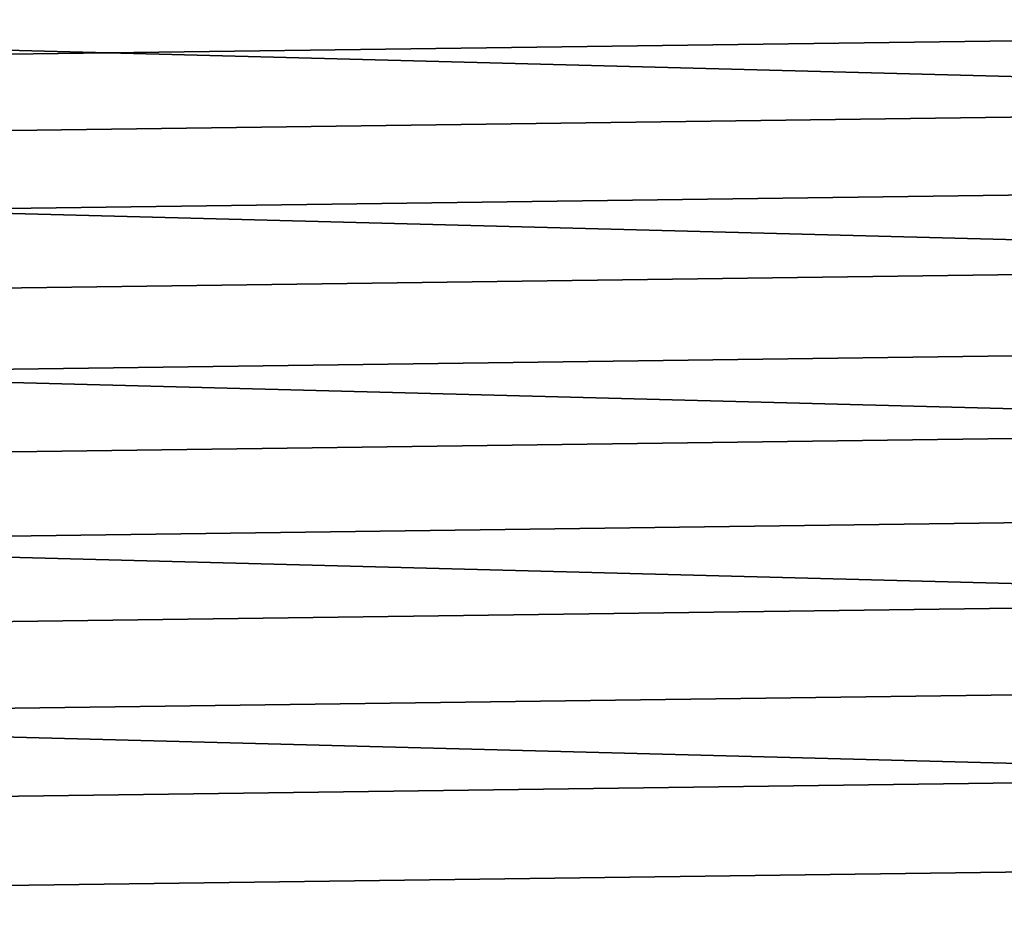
# Model space of a CAD drawing. Header units: metres. Extents: x -22 to 244, y -22 to 22.
# Tile 47 of 146: x -9.93 to -4.56, y 8.38 to 13.21. Entities that reach past the tile are written whole.
import ezdxf

# ---------------------------------------------------------------- set-up
doc = ezdxf.new("R2010")
doc.units = ezdxf.units.M
doc.layers.add('solid_10_151_113_XXX', color=7, linetype='CONTINUOUS')

msp = doc.modelspace()

# ---------------------------------------------------------------- linework, layer by layer
at = {"layer": 'solid_10_151_113_XXX'}
for points in [[(-15.607131, 14.05053, 0.5), (16.321161, 13.214373, 0.5), (16.990454, 12.341979, 0.5), (-16.321173, 13.214358, 0.5)], [(15.280951, 13.363475, 269.950012), (-15.631352, 12.951864, 269.950012), (-15.970715, 12.531013, 269.950012), (15.631357, 12.951859, 269.950012)], [(15.280951, 13.363475, 269.950012), (-15.280947, 13.363481, 269.950012), (-15.631352, 12.951864, 269.950012)], [(-16.321173, 13.214358, 0.5), (16.990454, 12.341979, 0.5), (17.613146, 11.435781, 0.5), (-16.990463, 12.341967, 0.5)], [(15.631357, 12.951859, 269.950012), (-15.970715, 12.531013, 269.950012), (-16.298719, 12.10131, 269.950012), (15.970719, 12.531007, 269.950012)], [(15.970719, 12.531007, 269.950012), (-16.298719, 12.10131, 269.950012), (-16.615166, 11.663028, 269.950012), (16.298723, 12.101304, 269.950012)], [(-16.990463, 12.341967, 0.5), (17.613146, 11.435781, 0.5), (18.187527, 10.498279, 0.5), (-17.613153, 11.43577, 0.5)], [(16.298723, 12.101304, 269.950012), (-16.615166, 11.663028, 269.950012), (-16.919884, 11.216396, 269.950012), (16.615171, 11.663021, 269.950012)], [(16.615171, 11.663021, 269.950012), (-16.919884, 11.216396, 269.950012), (-17.212578, 10.761835, 269.950012), (16.919888, 11.21639, 269.950012)], [(-17.613153, 11.43577, 0.5), (18.187527, 10.498279, 0.5), (18.712053, 9.531998, 0.5), (-18.18754, 10.498255, 0.5)], [(16.919888, 11.21639, 269.950012), (-17.212578, 10.761835, 269.950012), (-17.493082, 10.299614, 269.950012), (17.212582, 10.761828, 269.950012)], [(17.212582, 10.761828, 269.950012), (-17.493082, 10.299614, 269.950012), (-17.761211, 9.830024, 269.950012), (17.493086, 10.299607, 269.950012)], [(-18.18754, 10.498255, 0.5), (18.712053, 9.531998, 0.5), (19.18531, 8.539546, 0.5), (-18.712078, 9.53195, 0.5)], [(17.493086, 10.299607, 269.950012), (-17.761211, 9.830024, 269.950012), (-18.016687, 9.35355, 269.950012), (17.761213, 9.830017, 269.950012)], [(17.761213, 9.830017, 269.950012), (-18.016687, 9.35355, 269.950012), (-18.259382, 8.870456, 269.950012), (18.016691, 9.353543, 269.950012)], [(-18.712078, 9.53195, 0.5), (19.18531, 8.539546, 0.5), (19.606024, 7.523548, 0.5), (-19.185333, 8.539492, 0.5)], [(18.016691, 9.353543, 269.950012), (-18.259382, 8.870456, 269.950012), (-18.4891, 8.381118, 269.950012), (18.259384, 8.870449, 269.950012)], [(18.259384, 8.870449, 269.950012), (-18.4891, 8.381118, 269.950012), (-18.705652, 7.885974, 269.950012), (18.489103, 8.381111, 269.950012)], [(-19.185333, 8.539492, 0.5), (19.606024, 7.523548, 0.5), (19.973011, 6.486816, 0.5), (-19.606033, 7.523523, 0.5)]]:
    msp.add_3dface(points, dxfattribs=at)

doc.saveas('drawing.dxf')
